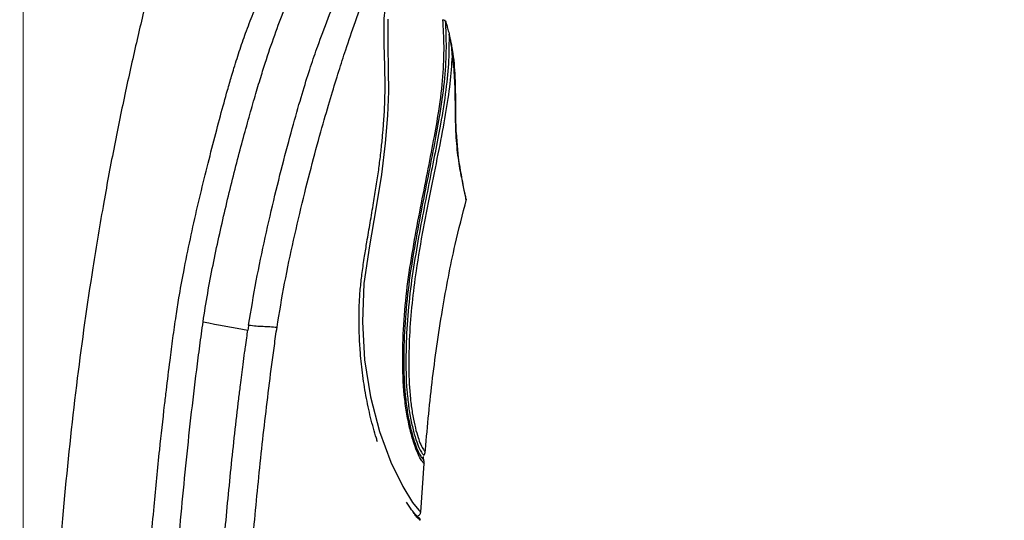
# Model space of a CAD drawing. Header units: millimetres. Extents: x 3500.5 to 3550.5, y 1627.6 to 1680.7.
# Tile 18 of 24: x 3530.7 to 3537.4, y 1650.1 to 1653.5. Entities that reach past the tile are written whole.
import ezdxf

# ---------------------------------------------------------------- set-up
doc = ezdxf.new("R2010")
doc.units = ezdxf.units.MM
doc.layers.add('cotas', color=253, linetype='Continuous', lineweight=5)
doc.styles.add('ARIAL', font='arial.ttf')
doc.dimstyles.new('RS (E1.10)', dxfattribs={"dimtxt": 1.5, "dimasz": 0.7, "dimexe": 0.5, "dimexo": 1, "dimgap": 1, "dimtad": 0, "dimtih": 1, "dimtoh": 1, "dimdec": 0, "dimlfac": 10, "dimtxsty": 'ARIAL', "dimcen": 0, "dimclrd": 256, "dimclre": 256, "dimclrt": 256, "dimadec": 0, "dimazin": 0, "dimtfac": 1, "dimtdec": 0, "dimtofl": 0, "dimtmove": 0, "dimatfit": 3, "dimfxl": 1, "dimlwd": -1, "dimlwe": -1, "dimarcsym": 0})

# ---------------------------------------------------------------- blocks, each defined once
blk = doc.blocks.new('*D16')
at = {"layer": 'cotas', "transparency": 16777216}
for p, q in [((3537.7391, 1664.1872), (3540.3783, 1664.1872)), ((3539.8783, 1663.4872), (3539.8783, 1654.2104)), ((3539.8783, 1641.4008), (3539.8783, 1650.6776)), ((3533.9165, 1640.7008), (3540.3783, 1640.7008))]:
    blk.add_line(p, q, dxfattribs=at)
for points in [[(3539.7616, 1663.4872), (3539.995, 1663.4872), (3539.8783, 1664.1872)], [(3539.7616, 1641.4008), (3539.995, 1641.4008), (3539.8783, 1640.7008)]]:
    blk.add_solid(points, dxfattribs=at)
at = {"layer": 'Defpoints', "color": 0, "transparency": 16777216}
for p in [(3536.7391, 1664.1872), (3532.9165, 1640.7008), (3539.8783, 1640.7008)]:
    blk.add_point(p, dxfattribs=at)
at = {"layer": 'cotas', "transparency": 16777216, "insert": (3539.8783, 1652.444), "char_height": 1.5, "attachment_point": 5, "style": 'ARIAL'}
blk.add_mtext('235', dxfattribs=at)
blk = doc.blocks.new('*D18')
at = {"layer": 'cotas', "transparency": 16777216}
for p, q in [((3530.6902, 1641.8329), (3530.6902, 1668.1831)), ((3537.2642, 1664.3099), (3537.2642, 1668.1831)), ((3531.3902, 1667.6831), (3532.2587, 1667.6831)), ((3536.5642, 1667.6831), (3536.4146, 1667.6831))]:
    blk.add_line(p, q, dxfattribs=at)
for points in [[(3531.3902, 1667.7997), (3531.3902, 1667.5664), (3530.6902, 1667.6831)], [(3536.5642, 1667.7997), (3536.5642, 1667.5664), (3537.2642, 1667.6831)]]:
    blk.add_solid(points, dxfattribs=at)
at = {"layer": 'Defpoints', "color": 0, "transparency": 16777216}
for p in [(3537.2642, 1667.6831), (3537.2642, 1663.3099), (3530.6902, 1640.8329)]:
    blk.add_point(p, dxfattribs=at)
at = {"layer": 'cotas', "transparency": 16777216, "insert": (3534.3366, 1667.6831), "char_height": 1.5, "attachment_point": 5, "style": 'ARIAL'}
blk.add_mtext('66', dxfattribs=at)

msp = doc.modelspace()

# ---------------------------------------------------------------- linework, layer by layer
at = {"color": 7, "linetype": 'Continuous', "lineweight": 25}
for p, q in [((3533.5966, 1653.3934), (3533.5914, 1653.4181)), ((3533.6482, 1652.6626), (3533.6409, 1652.7502)), ((3533.6564, 1652.5784), (3533.6482, 1652.6625)), ((3533.3986, 1650.164), (3533.4225, 1650.4947))]:
    msp.add_line(p, q, dxfattribs=at)
at = {"color": 8, "linetype": 'Continuous', "lineweight": 25}
msp.add_line((3533.4168, 1650.5219), (3533.4129, 1650.5263), dxfattribs=at)
at = {"color": 8, "linetype": 'Continuous', "lineweight": 25, "flags": 128}
msp.add_lwpolyline([(3533.1748, 1653.5231), (3533.1731, 1653.3507), (3533.1772, 1653.1744), (3533.1778, 1653.0293), (3533.1714, 1652.8659), (3533.156, 1652.6787), (3533.1299, 1652.4652), (3533.0919, 1652.2296), (3533.0487, 1651.9794), (3533.0117, 1651.7212), (3533.0004, 1651.46), (3533.0161, 1651.2006), (3533.0551, 1650.9488), (3533.1168, 1650.7129), (3533.1944, 1650.5043), (3533.2756, 1650.3387), (3533.3432, 1650.2294), (3533.3848, 1650.1766), (3533.3978, 1650.164), (3533.3978, 1650.164)], dxfattribs=at)
at = {"color": 7, "linetype": 'Continuous', "lineweight": 25}
for points, knots in [([(3536.6374, 1664.2028), (3536.4991, 1664.0586), (3536.2261, 1663.7739), (3535.8642, 1663.3157), (3535.5311, 1662.8565), (3535.2249, 1662.398), (3534.9408, 1661.9447), (3534.6762, 1661.4985), (3534.3553, 1660.9297), (3533.9948, 1660.2471), (3533.613, 1659.4595), (3533.2821, 1658.7178), (3532.9947, 1658.0249), (3532.7444, 1657.3852), (3532.5292, 1656.8116), (3532.3438, 1656.3039), (3532.1866, 1655.8587), (3532.0479, 1655.4484), (3531.9167, 1655.0411), (3531.8045, 1654.671), (3531.7071, 1654.3307), (3531.6256, 1654.0309), (3531.5443, 1653.7138), (3531.4639, 1653.3791), (3531.3854, 1653.027), (3531.3094, 1652.6572), (3531.2345, 1652.2563), (3531.1461, 1651.7281), (3531.0527, 1651.0626), (3530.9671, 1650.263), (3530.899, 1649.4169), (3530.8414, 1648.462), (3530.7942, 1647.393), (3530.7556, 1646.2054), (3530.7255, 1644.9546), (3530.7014, 1643.64), (3530.6816, 1642.2597), (3530.6715, 1641.3176), (3530.6664, 1640.8357)], [0, 0, 0, 0, 0.024256, 0.047877, 0.07084, 0.093159, 0.114825, 0.135817, 0.156158, 0.194147, 0.229565, 0.262444, 0.292788, 0.320669, 0.345881, 0.367191, 0.386323, 0.403224, 0.419799, 0.438297, 0.450199, 0.462781, 0.476036, 0.489954, 0.504596, 0.519855, 0.535803, 0.554126, 0.584907, 0.617412, 0.651784, 0.688009, 0.733595, 0.781759, 0.832332, 0.885559, 0.941467, 1, 1, 1, 1]), ([(3531.3193, 1640.8468), (3531.3181, 1641.0117), (3531.3155, 1641.345), (3531.3129, 1641.8503), (3531.3113, 1642.3665), (3531.3112, 1642.8936), (3531.3126, 1643.4316), (3531.3159, 1643.9804), (3531.3215, 1644.5402), (3531.3315, 1645.2216), (3531.3509, 1646.122), (3531.3854, 1647.1465), (3531.4315, 1648.103), (3531.4736, 1648.8129), (3531.5151, 1649.4122), (3531.55, 1649.8496), (3531.5866, 1650.2568), (3531.6167, 1650.5619), (3531.6455, 1650.8257), (3531.6693, 1651.0285), (3531.6878, 1651.1806), (3531.7102, 1651.3494), (3531.7299, 1651.4915), (3531.7539, 1651.6425), (3531.7857, 1651.8179), (3531.8282, 1652.0261), (3531.8776, 1652.2469), (3531.9298, 1652.4631), (3531.9828, 1652.6717), (3532.0338, 1652.8666), (3532.0766, 1653.0202), (3532.1067, 1653.1239), (3532.1351, 1653.2192), (3532.1685, 1653.3247), (3532.213, 1653.4511), (3532.2527, 1653.5526), (3532.2885, 1653.6387), (3532.3178, 1653.7072), (3532.3476, 1653.7756), (3532.3829, 1653.856), (3532.4217, 1653.9444), (3532.4684, 1654.0511), (3532.5238, 1654.1792), (3532.5923, 1654.3396), (3532.6991, 1654.5932), (3532.8504, 1654.958), (3533.0417, 1655.4237), (3533.1957, 1655.8003), (3533.2946, 1656.0425), (3533.3442, 1656.1642), (3533.3939, 1656.2861), (3533.427, 1656.3675), (3533.4436, 1656.4082)], [0, 0, 0, 0, 0.029005, 0.058647, 0.088926, 0.119841, 0.151393, 0.183586, 0.216422, 0.249906, 0.303506, 0.374908, 0.430298, 0.472027, 0.500053, 0.536033, 0.549247, 0.572017, 0.590009, 0.595974, 0.608, 0.616996, 0.625992, 0.633286, 0.643982, 0.657474, 0.670966, 0.684454, 0.697939, 0.711421, 0.724901, 0.733258, 0.738262, 0.751568, 0.766038, 0.782618, 0.789783, 0.798145, 0.80755, 0.813671, 0.825008, 0.835358, 0.844719, 0.859878, 0.875761, 0.903653, 0.937808, 0.968849, 0.976652, 0.984424, 0.992214, 1, 1, 1, 1]), ([(3531.9158, 1651.4604), (3531.9347, 1651.5902), (3531.9576, 1651.7193), (3532.0089, 1651.9751), (3532.037, 1652.102), (3532.0956, 1652.3508), (3532.1262, 1652.4728), (3532.1717, 1652.6466), (3532.1868, 1652.7029), (3532.2163, 1652.8108), (3532.2308, 1652.8624), (3532.2516, 1652.9354), (3532.2583, 1652.9589), (3532.2716, 1653.0045), (3532.2782, 1653.0268), (3532.2975, 1653.0917), (3532.3097, 1653.1317), (3532.3447, 1653.2438), (3532.366, 1653.3083), (3532.4087, 1653.431), (3532.4301, 1653.4895), (3532.4769, 1653.6129), (3532.5023, 1653.6779), (3532.559, 1653.8207), (3532.5903, 1653.8986), (3532.659, 1654.0685), (3532.6964, 1654.1605), (3532.7759, 1654.3559), (3532.8181, 1654.4594), (3532.9056, 1654.6743), (3532.951, 1654.7858), (3533.0906, 1655.1281), (3533.1877, 1655.3666), (3533.3355, 1655.7291), (3533.3851, 1655.8509), (3533.4843, 1656.0943), (3533.5341, 1656.2165), (3533.584, 1656.3388)], [0, 0, 0, 0, 0.0625, 0.0625, 0.125, 0.125, 0.1875, 0.1875, 0.21875, 0.21875, 0.25, 0.25, 0.265625, 0.265625, 0.28125, 0.28125, 0.3125, 0.3125, 0.375, 0.375, 0.4375, 0.4375, 0.5, 0.5, 0.5625, 0.5625, 0.625, 0.625, 0.6875, 0.6875, 0.75, 0.75, 0.875, 0.875, 0.9375, 0.9375, 1, 1, 1, 1]), ([(3533.5656, 1653.5124), (3533.5682, 1653.4526), (3533.5735, 1653.3329), (3533.5631, 1653.1266), (3533.5346, 1652.9073), (3533.4927, 1652.6804), (3533.4485, 1652.4562), (3533.4006, 1652.2166), (3533.3541, 1651.9671), (3533.3136, 1651.7124), (3533.2886, 1651.4564), (3533.2796, 1651.2035), (3533.2866, 1650.9974), (3533.306, 1650.8482), (3533.3256, 1650.7478), (3533.3482, 1650.6632), (3533.3711, 1650.5981), (3533.3908, 1650.5557), (3533.4086, 1650.5293), (3533.4114, 1650.5274), (3533.413, 1650.5262)], [0, 0, 0, 0, 0.08596, 0.171985, 0.25803, 0.322442, 0.386683, 0.450841, 0.51481, 0.578548, 0.641928, 0.705345, 0.768117, 0.799378, 0.830641, 0.861954, 0.893371, 0.924983, 0.956895, 1, 1, 1, 1]), ([(3533.5656, 1653.5124), (3533.5652, 1653.5127), (3533.5638, 1653.5135), (3533.5593, 1653.5153), (3533.553, 1653.518), (3533.5492, 1653.5196)], [0, 0, 0, 0, 0.135448, 0.469076, 1, 1, 1, 1]), ([(3533.5654, 1653.5124), (3533.5656, 1653.5123), (3533.5659, 1653.5119), (3533.5665, 1653.5105), (3533.5673, 1653.5087), (3533.5681, 1653.5065), (3533.5694, 1653.5027), (3533.5713, 1653.4967), (3533.574, 1653.4874), (3533.5773, 1653.4761), (3533.5815, 1653.4613), (3533.5862, 1653.4439), (3533.5893, 1653.4303), (3533.5909, 1653.4235)], [0, 0, 0, 0, 0.016173, 0.040599, 0.073388, 0.103878, 0.139413, 0.231531, 0.336284, 0.46824, 0.611909, 0.808152, 1, 1, 1, 1]), ([(3533.5909, 1653.4235), (3533.5922, 1653.4172), (3533.5953, 1653.4026), (3533.5998, 1653.3781), (3533.6047, 1653.3469), (3533.6091, 1653.3105), (3533.6109, 1653.2838), (3533.6119, 1653.2704)], [0, 0, 0, 0, 0.127375, 0.290728, 0.489978, 0.745232, 1, 1, 1, 1]), ([(3533.6165, 1653.3001), (3533.6142, 1653.3159), (3533.6087, 1653.3532), (3533.5999, 1653.392), (3533.5937, 1653.4156), (3533.5925, 1653.42)], [0, 0, 0, 0, 0.37329, 0.88067, 1, 1, 1, 1]), ([(3533.6669, 1652.5121), (3533.6629, 1652.5344), (3533.6521, 1652.5951), (3533.6401, 1652.7241), (3533.637, 1652.8684), (3533.6367, 1652.994), (3533.6341, 1653.1369), (3533.6255, 1653.2737), (3533.6048, 1653.3593), (3533.5966, 1653.3934)], [0, 0, 0, 0, 0.096479, 0.262247, 0.407138, 0.531047, 0.640061, 0.856763, 1, 1, 1, 1]), ([(3533.7004, 1652.3273), (3533.6999, 1652.3304), (3533.6986, 1652.3387), (3533.6905, 1652.3807), (3533.679, 1652.4362), (3533.6706, 1652.489), (3533.6669, 1652.5121)], [0, 0, 0, 0, 0.179507, 0.485502, 0.77437, 1, 1, 1, 1]), ([(3533.427, 1650.5588), (3533.4417, 1650.7217), (3533.4714, 1651.0504), (3533.5406, 1651.527), (3533.6185, 1651.944), (3533.6834, 1652.1932), (3533.7101, 1652.2958)], [0, 0, 0, 0, 0.278405, 0.561751, 0.819492, 1, 1, 1, 1]), ([(3533.7055, 1652.2959), (3533.7058, 1652.3002), (3533.7063, 1652.3092), (3533.7024, 1652.3234), (3533.7004, 1652.3309)], [0, 0, 0, 0, 0.473105, 1, 1, 1, 1]), ([(3531.514, 1640.8495), (3531.5055, 1641.737), (3531.5013, 1642.6246), (3531.5062, 1643.9558), (3531.5098, 1644.3996), (3531.5222, 1645.2869), (3531.5311, 1645.7303), (3531.5559, 1646.617), (3531.572, 1647.0603), (3531.6123, 1647.9465), (3531.6362, 1648.389), (3531.6719, 1648.9428), (3531.6794, 1649.0532), (3531.6948, 1649.2727), (3531.7029, 1649.3823), (3531.7281, 1649.7115), (3531.7464, 1649.9308), (3531.7866, 1650.369), (3531.8086, 1650.5879), (3531.8454, 1650.9157), (3531.8583, 1651.0249), (3531.8789, 1651.1884), (3531.886, 1651.2429), (3531.9005, 1651.3517), (3531.9079, 1651.4061), (3531.9158, 1651.4604)], [0, 0, 0, 0, 0.25, 0.25, 0.375, 0.375, 0.5, 0.5, 0.625, 0.625, 0.75, 0.75, 0.78125, 0.78125, 0.8125, 0.8125, 0.875, 0.875, 0.9375, 0.9375, 0.96875, 0.96875, 0.984375, 0.984375, 1, 1, 1, 1]), ([(3531.8155, 1640.8548), (3531.8144, 1640.9881), (3531.8117, 1641.3134), (3531.8079, 1641.8895), (3531.805, 1642.6558), (3531.8055, 1643.3385), (3531.8097, 1644.1486), (3531.8187, 1645.0131), (3531.8387, 1645.9455), (3531.8731, 1647.0268), (3531.9155, 1647.9407), (3531.974, 1648.8879), (3532.016, 1649.4664), (3532.0601, 1649.9918), (3532.0977, 1650.3853), (3532.1312, 1650.6997), (3532.1528, 1650.8878), (3532.1719, 1651.0446), (3532.1853, 1651.1497), (3532.1967, 1651.2359), (3532.2049, 1651.2963), (3532.2122, 1651.3478), (3532.2182, 1651.3867), (3532.221, 1651.4044)], [0, 0, 0, 0, 0.037839, 0.092346, 0.163519, 0.25537, 0.286158, 0.393472, 0.50078, 0.550917, 0.700597, 0.760483, 0.820363, 0.865276, 0.910187, 0.932641, 0.955096, 0.964018, 0.977548, 0.985216, 0.988774, 0.994906, 1, 1, 1, 1]), ([(3532.0112, 1640.8584), (3532.0047, 1641.512), (3531.9984, 1642.509), (3532.0009, 1643.6778), (3532.0062, 1644.3645), (3532.0124, 1644.8796), (3532.0211, 1645.3939), (3532.0365, 1646.0797), (3532.0637, 1646.9368), (3532.1075, 1647.8789), (3532.1477, 1648.5637), (3532.1764, 1648.9914), (3532.1948, 1649.2483), (3532.221, 1649.5907), (3532.2572, 1650.0183), (3532.3072, 1650.5308), (3532.3558, 1650.9568), (3532.395, 1651.2541), (3532.4129, 1651.3812), (3532.4193, 1651.4235)], [468.199859, 468.199859, 468.199859, 468.199859, 487.823401, 498.132412, 503.289643, 508.441423, 513.593203, 518.744983, 529.048544, 539.352104, 547.078098, 549.655664, 552.23323, 554.810796, 559.965928, 565.12106, 570.276192, 572.853757, 574.142541, 574.142541, 574.142541, 574.142541]), ([(3532.2261, 1651.4389), (3532.2436, 1651.4364), (3532.2609, 1651.4341), (3532.2936, 1651.4313), (3532.3248, 1651.4301), (3532.3552, 1651.4293), (3532.3866, 1651.4272), (3532.4029, 1651.4254), (3532.4193, 1651.4235)], [0, 0, 0, 0, 0.25, 0.25, 0.5, 0.75, 0.75, 1, 1, 1, 1]), ([(3533.3155, 1650.8868), (3533.3157, 1650.8853), (3533.3199, 1650.8462), (3533.3334, 1650.7786), (3533.3543, 1650.6909), (3533.3764, 1650.6252), (3533.3957, 1650.5828), (3533.4136, 1650.5558), (3533.4232, 1650.5477), (3533.419, 1650.5523), (3533.4187, 1650.5527)], [0, 0, 0, 0, 0.005482, 0.144106, 0.283786, 0.424244, 0.564438, 0.703358, 0.976505, 1, 1, 1, 1]), ([(3533.4154, 1650.543), (3533.4147, 1650.5395), (3533.4137, 1650.5342), (3533.4149, 1650.5269), (3533.4163, 1650.5233), (3533.4171, 1650.5215)], [0, 0, 0, 0, 0.480835, 0.735579, 1, 1, 1, 1]), ([(3533.4195, 1650.5515), (3533.4218, 1650.5553), (3533.4265, 1650.563), (3533.4278, 1650.5719), (3533.4285, 1650.5763)], [0, 0, 0, 0, 0.499995, 1, 1, 1, 1]), ([(3533.4218, 1650.4946), (3533.4218, 1650.4993), (3533.422, 1650.5087), (3533.4186, 1650.5176), (3533.4168, 1650.522)], [0, 0, 0, 0, 0.500012, 1, 1, 1, 1]), ([(3533.3818, 1650.1279), (3533.3808, 1650.1286), (3533.379, 1650.1298), (3533.3635, 1650.1458), (3533.3387, 1650.1756), (3533.3135, 1650.2127), (3533.3013, 1650.2308)], [0, 0, 0, 0, 0.262971, 0.506544, 0.759529, 1, 1, 1, 1]), ([(3533.3942, 1650.1081), (3533.3941, 1650.1082), (3533.394, 1650.1083), (3533.3931, 1650.109), (3533.3918, 1650.1101), (3533.3893, 1650.1123), (3533.3847, 1650.1168), (3533.3772, 1650.1248), (3533.3683, 1650.1353), (3533.3583, 1650.1475), (3533.3504, 1650.158), (3533.3465, 1650.1632)], [0, 0, 0, 0, 0.08355, 0.162989, 0.238324, 0.309566, 0.469304, 0.6193, 0.74933, 0.876166, 1, 1, 1, 1]), ([(3533.3725, 1650.1393), (3533.3787, 1650.1324), (3533.3911, 1650.1185), (3533.3931, 1650.1139), (3533.3941, 1650.1115)], [0, 0, 0, 0, 0.498953, 1, 1, 1, 1]), ([(3533.3752, 1650.1372), (3533.3758, 1650.1373), (3533.3788, 1650.1378), (3533.384, 1650.1404), (3533.3898, 1650.1451), (3533.3942, 1650.1511), (3533.3969, 1650.1575), (3533.3975, 1650.1619), (3533.3978, 1650.164)], [0, 0, 0, 0, 0.04797, 0.246248, 0.447629, 0.645268, 0.829968, 1, 1, 1, 1]), ([(3533.3815, 1650.128), (3533.3834, 1650.1271), (3533.3872, 1650.1253), (3533.3898, 1650.1219), (3533.3911, 1650.1201)], [0, 0, 0, 0, 0.488743, 1, 1, 1, 1]), ([(3533.3942, 1650.1081), (3533.3944, 1650.112), (3533.3924, 1650.1208), (3533.3854, 1650.1265), (3533.3818, 1650.1279)], [0.000001, 0.000001, 0.000001, 0.000001, 0.2421683, 0.4843428, 0.4843428, 0.4843428, 0.4843428])]:
    msp.add_open_spline(points, degree=3, knots=knots, dxfattribs=at)
at = {"color": 8, "linetype": 'Continuous', "lineweight": 25}
for points, knots in [([(3532.2261, 1651.4389), (3532.2426, 1651.5392), (3532.2756, 1651.7399), (3532.3379, 1652.0361), (3532.4049, 1652.3252), (3532.4741, 1652.5992), (3532.5401, 1652.8432), (3532.5981, 1653.0422), (3532.6484, 1653.2013), (3532.7017, 1653.3556), (3532.7652, 1653.5246), (3532.8506, 1653.7404), (3532.9473, 1653.9797), (3533.0481, 1654.2276), (3533.1468, 1654.47), (3533.2515, 1654.7267), (3533.3782, 1655.0376), (3533.5277, 1655.4044), (3533.6985, 1655.8237), (3533.8705, 1656.2456), (3534.0425, 1656.6677), (3534.2151, 1657.0911), (3534.466, 1657.7067), (3534.7953, 1658.5149), (3535.1292, 1659.334), (3535.3891, 1659.9718), (3535.5751, 1660.4283), (3535.7607, 1660.8837), (3535.9458, 1661.3377), (3536.1188, 1661.7623), (3536.2782, 1662.1534), (3536.4223, 1662.5069), (3536.5465, 1662.8117), (3536.6501, 1663.0658), (3536.7343, 1663.2726), (3536.8081, 1663.4535), (3536.8773, 1663.6235), (3536.9371, 1663.7701), (3536.9835, 1663.884), (3537.0199, 1663.9734), (3537.0445, 1664.0337), (3537.0647, 1664.0833), (3537.0745, 1664.1072), (3537.0718, 1664.1007), (3537.0715, 1664.1)], [0, 0, 0, 0, 0.016861, 0.033719, 0.050572, 0.067412, 0.084242, 0.101156, 0.118152, 0.135158, 0.157832, 0.180494, 0.203147, 0.220144, 0.237143, 0.254143, 0.271147, 0.296532, 0.321909, 0.347122, 0.372339, 0.397557, 0.422775, 0.482215, 0.541647, 0.568823, 0.596018, 0.623216, 0.650411, 0.677601, 0.700259, 0.722911, 0.745557, 0.762547, 0.779538, 0.796536, 0.813534, 0.836192, 0.858857, 0.881526, 0.915536, 0.949549, 0.994897, 1, 1, 1, 1]), ([(3532.4193, 1651.4235), (3532.4359, 1651.5237), (3532.4689, 1651.7241), (3532.5319, 1652.0192), (3532.5988, 1652.3072), (3532.6686, 1652.5779), (3532.7343, 1652.8171), (3532.7915, 1653.0114), (3532.8406, 1653.1706), (3532.8917, 1653.3292), (3532.9512, 1653.5034), (3533.0303, 1653.722), (3533.1214, 1653.9603), (3533.2181, 1654.2054), (3533.3137, 1654.4442), (3533.4158, 1654.6968), (3533.5506, 1655.0284), (3533.7204, 1655.4446), (3533.9245, 1655.9432), (3534.1301, 1656.4463), (3534.3366, 1656.9517), (3534.6099, 1657.6209), (3534.9491, 1658.4543), (3535.2954, 1659.3063), (3535.5814, 1660.0134), (3535.8081, 1660.5748), (3536.0342, 1661.1339), (3536.2317, 1661.6276), (3536.4009, 1662.0491), (3536.5406, 1662.3977), (3536.6614, 1662.6983), (3536.7621, 1662.9486), (3536.8448, 1663.1518), (3536.9173, 1663.3291), (3536.9859, 1663.4948), (3537.0462, 1663.637), (3537.0941, 1663.747), (3537.1335, 1663.8335), (3537.1589, 1663.8922), (3537.1746, 1663.9395), (3537.1843, 1663.9627), (3537.1817, 1663.9562), (3537.1814, 1663.9555)], [0, 0, 0, 0, 0.017049, 0.034095, 0.051135, 0.068162, 0.085185, 0.102134, 0.119034, 0.135939, 0.158478, 0.181005, 0.203526, 0.220421, 0.237319, 0.254219, 0.271119, 0.301399, 0.331778, 0.36229, 0.392802, 0.423315, 0.483249, 0.543192, 0.577045, 0.610871, 0.644698, 0.678514, 0.70106, 0.7236, 0.746134, 0.763039, 0.779941, 0.796836, 0.813732, 0.836254, 0.858784, 0.881317, 0.915123, 0.948931, 0.994008, 1, 1, 1, 1]), ([(3533.1041, 1650.6423), (3533.1014, 1650.6505), (3533.0844, 1650.7032), (3533.0559, 1650.8074), (3533.0235, 1650.9574), (3532.9997, 1651.1123), (3532.9859, 1651.2544), (3532.979, 1651.3794), (3532.9772, 1651.486), (3532.9794, 1651.5909), (3532.9869, 1651.694), (3532.9994, 1651.8001), (3533.0147, 1651.9032), (3533.0333, 1652.0165), (3533.0543, 1652.1387), (3533.0762, 1652.2664), (3533.096, 1652.3869), (3533.1095, 1652.4776), (3533.1187, 1652.5476), (3533.125, 1652.5994), (3533.1307, 1652.6508), (3533.1357, 1652.7002), (3533.1396, 1652.7432), (3533.1432, 1652.7861), (3533.1469, 1652.834), (3533.1508, 1652.8944), (3533.1545, 1652.9777), (3533.1559, 1653.0618), (3533.1548, 1653.1509), (3533.1528, 1653.2281), (3533.1501, 1653.308), (3533.1481, 1653.3853), (3533.1478, 1653.4653), (3533.1501, 1653.5441), (3533.1556, 1653.5989), (3533.1582, 1653.6246)], [0, 0, 0, 0, 0.00771, 0.049983, 0.092116, 0.1346, 0.175959, 0.205168, 0.23297, 0.259375, 0.286971, 0.31328, 0.342303, 0.368048, 0.403169, 0.440514, 0.47302, 0.505608, 0.520727, 0.537379, 0.554411, 0.570694, 0.58702, 0.599018, 0.616653, 0.639904, 0.668773, 0.718198, 0.750951, 0.794696, 0.833538, 0.875619, 0.918532, 0.96175, 1, 1, 1, 1]), ([(3533.4218, 1650.4948), (3533.4218, 1650.4948), (3533.426, 1650.4902), (3533.4147, 1650.4994), (3533.3942, 1650.5301), (3533.3721, 1650.5763), (3533.3471, 1650.6458), (3533.3221, 1650.7364), (3533.3007, 1650.843), (3533.2798, 1650.9996), (3533.2726, 1651.2132), (3533.2817, 1651.473), (3533.3085, 1651.7336), (3533.3501, 1651.9907), (3533.397, 1652.2405), (3533.4443, 1652.4786), (3533.4874, 1652.7001), (3533.5271, 1652.9233), (3533.5524, 1653.1386), (3533.5597, 1653.3418), (3533.5527, 1653.4603), (3533.5492, 1653.5196)], [0, 0, 0, 0, 0.00015, 0.064049, 0.096094, 0.128118, 0.160051, 0.191834, 0.223437, 0.254884, 0.317397, 0.379744, 0.441842, 0.503692, 0.5654, 0.627091, 0.688788, 0.750684, 0.833534, 0.916657, 1, 1, 1, 1]), ([(3533.591, 1653.4235), (3533.5909, 1653.3649), (3533.5908, 1653.248), (3533.5721, 1653.0443), (3533.5383, 1652.8316), (3533.4965, 1652.6159), (3533.4548, 1652.406), (3533.4104, 1652.1838), (3533.3678, 1651.9524), (3533.3301, 1651.7143), (3533.3054, 1651.4724), (3533.2953, 1651.2303), (3533.2982, 1651.0298), (3533.3112, 1650.9221), (3533.3155, 1650.8868)], [0, 0, 0, 0, 0.106828, 0.213137, 0.318941, 0.398039, 0.477081, 0.556234, 0.635644, 0.715577, 0.796402, 0.877626, 0.959898, 1, 1, 1, 1]), ([(3533.6119, 1653.2704), (3533.6077, 1653.2099), (3533.5994, 1653.0891), (3533.5677, 1652.8772), (3533.5224, 1652.6402), (3533.4698, 1652.3784), (3533.4146, 1652.0991), (3533.355, 1651.7601), (3533.3217, 1651.4383), (3533.3141, 1651.1448), (3533.3228, 1650.9669), (3533.3401, 1650.8396), (3533.3567, 1650.7549), (3533.3752, 1650.6849), (3533.3954, 1650.6277), (3533.414, 1650.5922), (3533.4254, 1650.5789), (3533.4298, 1650.5749), (3533.4285, 1650.5762), (3533.4285, 1650.5762)], [0, 0, 0, 0, 0.083112, 0.16603, 0.248647, 0.331087, 0.413523, 0.496041, 0.620334, 0.68276, 0.74533, 0.776819, 0.808455, 0.840236, 0.872129, 0.914716, 0.957315, 0.999822, 1, 1, 1, 1]), ([(3533.6119, 1653.2704), (3533.6189, 1653.2243), (3533.6238, 1653.175), (3533.6297, 1653.07), (3533.6309, 1653.0143), (3533.6325, 1652.8996), (3533.633, 1652.8405), (3533.6373, 1652.7241), (3533.6411, 1652.6669), (3533.6534, 1652.5628), (3533.6614, 1652.5155), (3533.6769, 1652.4326), (3533.6843, 1652.3972), (3533.6962, 1652.3409), (3533.7006, 1652.32), (3533.7055, 1652.2951), (3533.7063, 1652.291), (3533.7054, 1652.2957)], [0, 0, 0, 0, 0.125, 0.125, 0.25, 0.25, 0.375, 0.375, 0.5, 0.5, 0.625, 0.625, 0.75, 0.75, 0.875, 0.875, 1, 1, 1, 1])]:
    msp.add_open_spline(points, degree=3, knots=knots, dxfattribs=at)
at = {"color": 7, "linetype": 'Continuous', "lineweight": 25}
for points in [[(3531.9158, 1651.4604), (3532.0217, 1651.4408), (3532.1234, 1651.4221), (3532.221, 1651.4044)], [(3532.2261, 1651.4389), (3532.2244, 1651.4274), (3532.2227, 1651.4159), (3532.221, 1651.4044)]]:
    msp.add_open_spline(points, degree=3, dxfattribs=at)

# ---------------------------------------------------------------- dimensions: what is measured, and where the dimension line sits
at = {"layer": 'cotas'}
dim = msp.add_linear_dim(base=(3537.2642, 1667.6831), p1=(3530.6902, 1640.8329), p2=(3537.2642, 1663.3099), dimstyle='RS (E1.10)', dxfattribs=at)
dim.commit()
dim.dimension.update_dxf_attribs({"geometry": '*D18', "text_midpoint": (3534.3366, 1667.6831), "dimtype": 160})
dim = msp.add_linear_dim(base=(3539.8783, 1640.7008), p1=(3536.7391, 1664.1872), p2=(3532.9165, 1640.7008), angle=90, dimstyle='RS (E1.10)', dxfattribs=at)
dim.commit()
dim.dimension.update_dxf_attribs({"geometry": '*D16', "text_midpoint": (3539.8783, 1652.444)})

doc.saveas('drawing.dxf')
